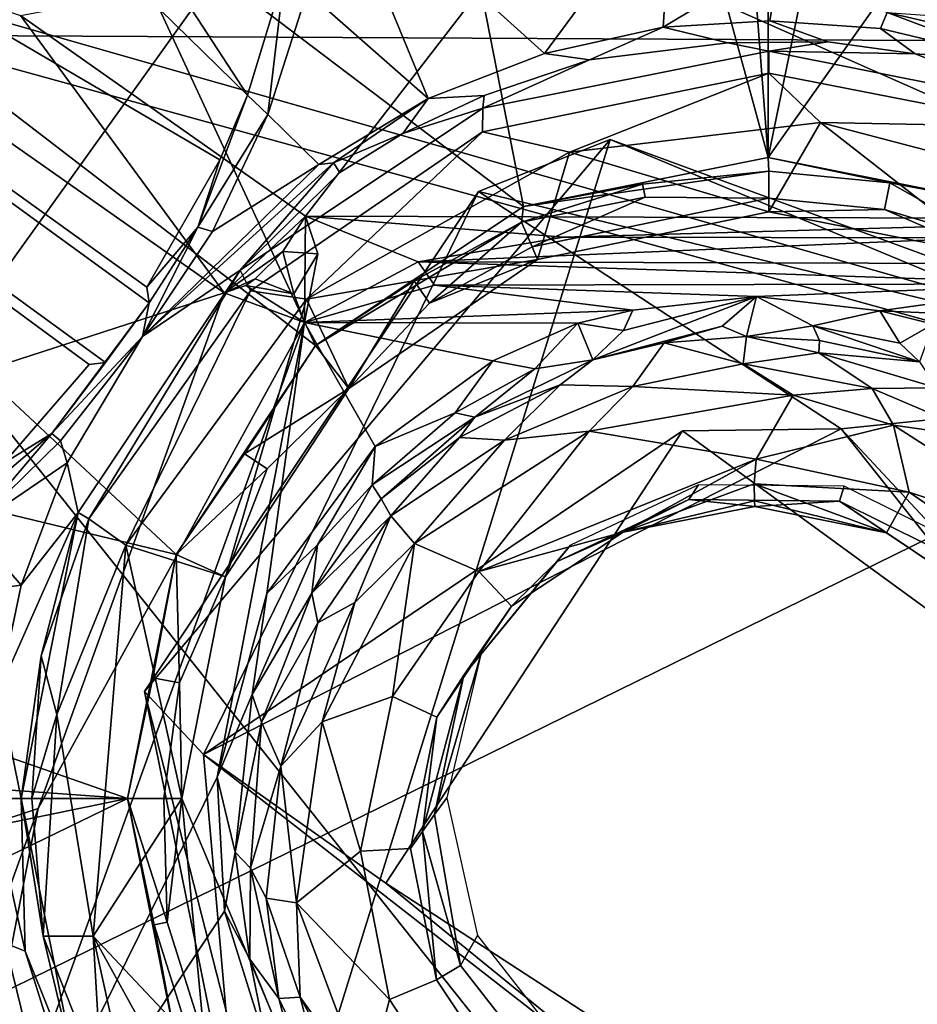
# Model space of a CAD drawing. Header units: millimetres. Extents: x -340 to 319, y -456 to 358.
# Tile 53 of 88: x -30 to 6, y -8 to 32. Entities that reach past the tile are written whole.
import ezdxf

# ---------------------------------------------------------------- set-up
doc = ezdxf.new("R2010")
doc.units = ezdxf.units.MM
doc.layers.add('Layer 01', color=7, linetype='Continuous', true_color=0x000000)

msp = doc.modelspace()

# ---------------------------------------------------------------- linework, layer by layer
at = {"layer": 'Layer 01'}
for points in [[(-33.401, 18.111, 489.903), (0.207, 65.025, 487.292), (-52.663, 91.67, 486.032), (-65.533, 19.026, 490.235)], [(34.793, 89.854, 485.998), (0.207, 65.025, 487.292), (34.159, 17.776, 489.92), (68.302, 32.736, 489.577)], [(16.733, 70.079, 431.97), (150.574, -20.344, 437.249), (-75.512, 44.247, 433.477)], [(-75.512, 44.247, 433.477), (150.574, -20.344, 437.249), (-170.228, 68.124, 432.078)], [(-153.663, -17.77, 437.099), (-170.228, 68.124, 432.078), (150.574, -20.344, 437.249)], [(0.377, -24.379, 491.913), (34.159, 17.776, 489.92), (0.207, 65.025, 487.292), (-33.401, 18.111, 489.903)], [(-9.924, 62.283, 173.921), (-17.243, 61.237, 173.809), (-9.956, 24.036, 181.076), (-0.026, 26.018, 181.113)], [(-9.924, 62.283, 173.921), (-0.026, 26.018, 181.113), (-2.608, 59.947, 174.537)], [(-9.956, 24.036, 181.076), (-17.243, 61.237, 173.809), (-27.003, 59.821, 173.419), (-26.999, 36.961, 177.375)], [(-0.026, 26.018, 181.113), (-0.047, 53.85, 175.754), (-2.608, 59.947, 174.537)], [(-31.424, 41.848, 447.781), (8.831, 58.521, 447.338), (10.305, 12.446, 448.072), (-31.414, -8.028, 448.899)], [(-0.047, 53.85, 175.754), (-0.026, 26.018, 181.113), (4.574, 48.456, 176.775)], [(4.574, 48.456, 176.775), (-0.026, 26.018, 181.113), (12.152, 43.249, 177.547)], [(-21.158, 28.551, 172.169), (-29.115, 40.786, 169.341), (-29.309, 44.704, 168.685), (-19.651, 33.495, 171.54)], [(9.967, 24.031, 181.095), (12.152, 43.249, 177.547), (-0.026, 26.018, 181.113)], [(-56.801, 41.04, 397.273), (58.755, 42.53, 390.347), (59.157, 30.5, 415.603), (-56.857, 31.096, 416.86)], [(-3.896, 37.303, 129.748), (-9.101, 30.241, 130.436), (-17.826, 38.112, 129.059), (-8.304, 41.654, 128.999)], [(-21.158, 28.551, 172.169), (-29.47, 36.691, 169.941), (-29.115, 40.786, 169.341)], [(-26.999, 36.961, 177.375), (-31.799, 38.355, 176.539), (-33.928, 30.309, 177.397)], [(-18.734, 32.753, 129.717), (-17.826, 38.112, 129.059), (-13.828, 28.417, 130.472)], [(-13.828, 28.417, 130.472), (-17.826, 38.112, 129.059), (-9.101, 30.241, 130.436)], [(-3.896, 37.303, 129.748), (-4.283, 31.306, 130.499), (-9.101, 30.241, 130.436)], [(-4.283, 31.306, 130.499), (-3.896, 37.303, 129.748), (0.456, 34.165, 130.334)], [(-22.101, 20.523, 318.871), (-55.456, 9.723, 346.831), (-45.237, 36.81, 346.064)], [(-45.237, 36.81, 346.064), (-30.361, 31.785, 333.415), (-22.101, 20.523, 318.871)], [(-26.999, 36.961, 177.375), (-33.928, 30.309, 177.397), (-18.397, 18.396, 181.076)], [(-18.397, 18.396, 181.076), (-9.956, 24.036, 181.076), (-26.999, 36.961, 177.375)], [(-29.47, 36.691, 169.941), (-21.158, 28.551, 172.169), (-22.27, 25.925, 172.421), (-31.012, 31.059, 170.561)], [(-29.47, 36.691, 169.941), (-31.012, 31.059, 170.561), (-30.434, 33.709, 154.649)], [(-18.793, 23.641, 319.818), (-30.361, 31.785, 333.415), (-9.516, 35.667, 339.582)], [(17.819, 23.536, 319.208), (-18.793, 23.641, 319.818), (-9.516, 35.667, 339.582)], [(17.819, 23.536, 319.208), (-9.516, 35.667, 339.582), (26.157, 35.274, 338.507)], [(63.212, 33.531, 417.034), (-60.938, 34.164, 418.567), (59.157, 30.5, 415.603)], [(-60.938, 34.164, 418.567), (-56.857, 31.096, 416.86), (59.157, 30.5, 415.603)], [(-4.283, 31.306, 130.499), (0.456, 34.165, 130.334), (0.044, 31.574, 130.642)], [(0.456, 34.165, 130.334), (4.808, 31.903, 130.817), (4.529, 31.254, 130.863), (0.044, 31.574, 130.642)], [(-20.324, 27.77, 130.291), (-21.158, 28.551, 172.169), (-19.651, 33.495, 171.54)], [(-20.324, 27.77, 130.291), (-19.651, 33.495, 171.54), (-18.734, 32.753, 129.717)], [(-18.734, 32.753, 129.717), (-13.828, 28.417, 130.472), (-18.257, 25.738, 130.63), (-20.324, 27.77, 130.291)], [(-22.101, 20.523, 318.871), (-30.361, 31.785, 333.415), (-18.793, 23.641, 319.818)], [(-1.658, 30.67, 97.629), (-4.283, 31.306, 130.499), (0.044, 31.574, 130.642), (2.4, 30.712, 101.336)], [(4.529, 31.254, 130.863), (5.934, 30.225, 101.851), (2.4, 30.712, 101.336), (0.044, 31.574, 130.642)], [(4.529, 31.254, 130.863), (4.808, 31.903, 130.817), (10.014, 29.949, 131.233)], [(8.233, 31.658, 172.702), (8.517, 31.055, 155.411), (4.808, 31.903, 130.817)], [(10.014, 29.949, 131.233), (4.808, 31.903, 130.817), (8.517, 31.055, 155.411)], [(-9.101, 30.241, 130.436), (-4.283, 31.306, 130.499), (-7.272, 29.982, 102.215)], [(-1.658, 30.67, 97.629), (-7.272, 29.982, 102.215), (-4.283, 31.306, 130.499)], [(4.529, 31.254, 130.863), (10.014, 29.949, 131.233), (5.934, 30.225, 101.851)], [(-25.24, 20.754, 172.718), (-33.343, 26.576, 170.794), (-31.012, 31.059, 170.561), (-22.27, 25.925, 172.421)], [(0, 30.335, 83.997), (-11.609, 28.026, 83.997), (-7.272, 29.982, 102.215), (-1.658, 30.67, 97.629)], [(0, 30.335, 83.997), (-1.658, 30.67, 97.629), (2.4, 30.712, 101.336)], [(0, 30.335, 83.997), (2.4, 30.712, 101.336), (5.934, 30.225, 101.851)], [(-38.201, 23.115, 177.595), (-24.054, 9.913, 181.089), (-18.397, 18.396, 181.076), (-33.928, 30.309, 177.397)], [(-9.101, 30.241, 130.436), (-7.272, 29.982, 102.215), (-11.545, 28.544, 100.717), (-13.828, 28.417, 130.472)], [(0, 30.335, 83.997), (0, 29.449, 81.947), (-11.611, 27.064, 81.947), (-11.609, 28.026, 83.997)], [(-7.272, 29.982, 102.215), (-11.609, 28.026, 83.997), (-11.545, 28.544, 100.717)], [(5.934, 30.225, 101.851), (11.608, 28.026, 83.997), (0, 30.335, 83.997)], [(11.608, 28.026, 83.997), (11.135, 27.263, 81.947), (0, 29.449, 81.947), (0, 30.335, 83.997)], [(11.608, 28.026, 83.997), (5.934, 30.225, 101.851), (10.014, 29.949, 131.233)], [(-8.088, 26.243, 81.075), (-11.611, 27.064, 81.947), (0, 29.449, 81.947)], [(2.101, 27.441, 81.076), (-8.088, 26.243, 81.075), (0, 29.449, 81.947)], [(2.101, 27.441, 81.076), (0, 29.449, 81.947), (11.135, 27.263, 81.947)], [(-21.158, 28.551, 172.169), (-23.162, 23.201, 153.078), (-22.27, 25.925, 172.421)], [(-23.162, 23.201, 153.078), (-21.158, 28.551, 172.169), (-20.324, 27.77, 130.291)], [(-17.664, 25.803, 119.705), (-18.257, 25.738, 130.63), (-13.828, 28.417, 130.472)], [(-17.664, 25.803, 119.705), (-13.828, 28.417, 130.472), (-14.843, 26.991, 101.851)], [(-13.828, 28.417, 130.472), (-11.545, 28.544, 100.717), (-14.843, 26.991, 101.851)], [(-11.609, 28.026, 83.997), (-14.843, 26.991, 101.851), (-11.545, 28.544, 100.717)], [(-11.609, 28.026, 83.997), (-21.45, 21.45, 83.997), (-17.4, 25.417, 101.851), (-14.843, 26.991, 101.851)], [(-11.609, 28.026, 83.997), (-11.611, 27.064, 81.947), (-21.029, 20.617, 81.947), (-21.45, 21.45, 83.997)], [(-22.58, 23.022, 130.798), (-23.162, 23.201, 153.078), (-20.324, 27.77, 130.291)], [(-20.324, 27.77, 130.291), (-18.257, 25.738, 130.63), (-22.58, 23.022, 130.798)], [(0, 23.817, 81.076), (-8.088, 26.243, 81.075), (2.101, 27.441, 81.076)], [(0, 23.817, 81.076), (2.101, 27.441, 81.076), (9.005, 22.049, 81.076)], [(11.135, 27.263, 81.947), (10.46, 25.256, 81.076), (2.101, 27.441, 81.076)], [(2.101, 27.441, 81.076), (10.46, 25.256, 81.076), (9.005, 22.049, 81.076)], [(-18.754, 20.269, 81.073), (-21.029, 20.617, 81.947), (-11.611, 27.064, 81.947)], [(-18.754, 20.269, 81.073), (-11.611, 27.064, 81.947), (-8.088, 26.243, 81.075)], [(-17.664, 25.803, 119.705), (-14.843, 26.991, 101.851), (-17.4, 25.417, 101.851)], [(-26.909, 17.696, 155.412), (-35.538, 23.966, 155.412), (-33.775, 26.393, 155.412), (-25.144, 20.119, 155.41)], [(-25.144, 20.119, 155.41), (-33.775, 26.393, 155.412), (-33.343, 26.576, 170.794), (-25.24, 20.754, 172.718)], [(-25.337, 4.35, 112.82), (-6.436, 26.759, 112.888), (-19.944, -16.717, 112.81)], [(-6.436, 26.759, 112.888), (-25.337, 4.35, 112.82), (-11.773, 24.643, 293.152)], [(-6.436, 26.759, 112.888), (20.538, 15.531, 112.847), (25.061, -12.921, 112.987), (-19.944, -16.717, 112.81)], [(-11.773, 24.643, 293.152), (20.602, 16.827, 292.508), (-6.436, 26.759, 112.888)], [(20.538, 15.531, 112.847), (-6.436, 26.759, 112.888), (20.602, 16.827, 292.508)], [(-18.754, 20.269, 81.073), (-8.088, 26.243, 81.075), (-9.391, 21.888, 81.076)], [(-9.956, 24.036, 181.076), (0, 25.467, 156.076), (-0.026, 26.018, 181.113)], [(0, 23.817, 81.076), (-9.391, 21.888, 81.076), (-8.088, 26.243, 81.075)], [(9.967, 24.031, 181.095), (-0.026, 26.018, 181.113), (4.906, 24.99, 156.076)], [(4.906, 24.99, 156.076), (-0.026, 26.018, 181.113), (0, 25.467, 156.076)], [(-21.45, 21.45, 83.997), (-25.417, 18.761, 131.227), (-17.664, 25.803, 119.705)], [(-25.417, 18.761, 131.227), (-18.257, 25.738, 130.63), (-17.664, 25.803, 119.705)], [(-22.58, 23.022, 130.798), (-18.257, 25.738, 130.63), (-25.417, 18.761, 131.227)], [(-25.24, 20.754, 172.718), (-22.27, 25.925, 172.421), (-23.162, 23.201, 153.078)], [(-17.664, 25.803, 119.705), (-17.4, 25.417, 101.851), (-21.45, 21.45, 83.997)], [(-9.956, 24.036, 181.076), (-5.126, 24.946, 156.076), (0, 25.467, 156.076)], [(0.003, 24.37, 106.173), (0, 25.467, 156.076), (-5.126, 24.946, 156.076), (-5.015, 24.407, 131.076)], [(4.695, 23.912, 106.158), (4.906, 24.99, 156.076), (0, 25.467, 156.076), (0.003, 24.37, 106.173)], [(-10.04, 23.398, 155.792), (-5.015, 24.407, 131.076), (-5.126, 24.946, 156.076)], [(-9.956, 24.036, 181.076), (-10.04, 23.398, 155.792), (-5.126, 24.946, 156.076)], [(4.906, 24.99, 156.076), (4.695, 23.912, 106.158), (9.191, 22.571, 106.177)], [(4.906, 24.99, 156.076), (9.191, 22.571, 106.177), (9.967, 24.031, 181.095)], [(-25.337, 4.35, 112.82), (-22.937, 1.786, 292.982), (-11.773, 24.643, 293.152)], [(-22.937, 1.786, 292.982), (2.931, 15.007, 292.75), (-11.773, 24.643, 293.152)], [(2.931, 15.007, 292.75), (20.602, 16.827, 292.508), (-11.773, 24.643, 293.152)], [(-9.608, 22.393, 106.076), (-5.015, 24.407, 131.076), (-10.04, 23.398, 155.792)], [(0.003, 24.37, 106.173), (-5.015, 24.407, 131.076), (-9.608, 22.393, 106.076)], [(-18.397, 18.396, 181.076), (-10.04, 23.398, 155.792), (-9.956, 24.036, 181.076)], [(-9.391, 21.888, 81.076), (0, 23.817, 81.076), (0.003, 24.37, 106.173), (-9.608, 22.393, 106.076)], [(0, 23.817, 81.076), (4.695, 23.912, 106.158), (0.003, 24.37, 106.173)], [(-26.909, 17.696, 155.412), (-27.572, 17.618, 172.697), (-35.567, 23.489, 170.797), (-35.538, 23.966, 155.412)], [(-19.726, 22.201, 318.348), (-22.101, 20.523, 318.871), (-18.793, 23.641, 319.818)], [(-18.793, 23.641, 319.818), (-18.293, 22.116, 318.207), (-19.726, 22.201, 318.348)], [(-18.793, 23.641, 319.818), (-18.845, 19.33, 317.407), (-18.293, 22.116, 318.207)], [(-18.845, 19.33, 317.407), (-18.793, 23.641, 319.818), (-14.228, 21.794, 317.969)], [(-18.793, 23.641, 319.818), (-8.324, 22.793, 318.616), (-14.228, 21.794, 317.969)], [(17.819, 23.536, 319.208), (-8.324, 22.793, 318.616), (-18.793, 23.641, 319.818)], [(0, 23.817, 81.076), (9.005, 22.049, 81.076), (4.695, 23.912, 106.158)], [(4.695, 23.912, 106.158), (9.005, 22.049, 81.076), (9.191, 22.571, 106.177)], [(-27.572, 17.618, 172.697), (-31.044, 13.618, 172.479), (-38.592, 20.381, 170.61), (-35.567, 23.489, 170.797)], [(-25.144, 20.119, 155.41), (-23.162, 23.201, 153.078), (-25.417, 18.761, 131.227)], [(-23.162, 23.201, 153.078), (-22.58, 23.022, 130.798), (-25.417, 18.761, 131.227)], [(-25.144, 20.119, 155.41), (-25.24, 20.754, 172.718), (-23.162, 23.201, 153.078)], [(-18.397, 18.396, 181.076), (-14.386, 21.015, 156.076), (-10.04, 23.398, 155.792)], [(-14.386, 21.015, 156.076), (-13.765, 20.116, 106.399), (-10.04, 23.398, 155.792)], [(-13.765, 20.116, 106.399), (-9.608, 22.393, 106.076), (-10.04, 23.398, 155.792)], [(-8.324, 22.793, 318.616), (17.819, 23.536, 319.208), (8.512, 22.765, 318.36)], [(-50.59, 16.308, 175.921), (-24.054, 9.913, 181.089), (-38.201, 23.115, 177.595)], [(-8.324, 22.793, 318.616), (8.512, 22.765, 318.36), (-14.228, 21.794, 317.969)], [(13.197, 21.708, 317.507), (-14.228, 21.794, 317.969), (8.512, 22.765, 318.36)], [(-13.765, 20.116, 106.399), (-9.391, 21.888, 81.076), (-9.608, 22.393, 106.076)], [(-19.726, 22.201, 318.348), (-20.848, 21.098, 318.17), (-22.101, 20.523, 318.871)], [(-20.848, 21.098, 318.17), (-19.726, 22.201, 318.348), (-19.276, 20.489, 317.464)], [(-19.276, 20.489, 317.464), (-19.726, 22.201, 318.348), (-18.293, 22.116, 318.207)], [(-19.276, 20.489, 317.464), (-18.293, 22.116, 318.207), (-18.845, 19.33, 317.407)], [(-18.845, 19.33, 317.407), (-14.228, 21.794, 317.969), (-13.561, 20.842, 317.538)], [(-9.391, 21.888, 81.076), (-17.04, 16.64, 81.076), (-18.754, 20.269, 81.073)], [(-17.04, 16.64, 81.076), (-9.391, 21.888, 81.076), (-13.765, 20.116, 106.399)], [(-13.561, 20.842, 317.538), (-14.228, 21.794, 317.969), (12.379, 20.888, 317.148)], [(12.379, 20.888, 317.148), (-14.228, 21.794, 317.969), (13.197, 21.708, 317.507)], [(-28.026, 11.608, 83.997), (-28.47, 13.625, 130.85), (-25.417, 18.761, 131.227), (-21.45, 21.45, 83.997)], [(-21.45, 21.45, 83.997), (-27.594, 11.361, 82.351), (-28.026, 11.608, 83.997)], [(-21.45, 21.45, 83.997), (-21.029, 20.617, 81.947), (-27.594, 11.361, 82.351)], [(-22.101, 20.523, 318.871), (-20.848, 21.098, 318.17), (-21.223, 20.823, 318.284)], [(-21.223, 20.823, 318.284), (-18.845, 19.33, 317.407), (-22.101, 20.523, 318.871)], [(-19.276, 20.489, 317.464), (-21.223, 20.823, 318.284), (-20.848, 21.098, 318.17)], [(-18.845, 19.33, 317.407), (-21.223, 20.823, 318.284), (-19.276, 20.489, 317.464)], [(-13.561, 20.842, 317.538), (-5.517, 19.831, 317.201), (-18.845, 19.33, 317.407)], [(-14.386, 21.015, 156.076), (-18.397, 18.396, 181.076), (-17.04, 16.64, 81.076)], [(-17.04, 16.64, 81.076), (-13.765, 20.116, 106.399), (-14.386, 21.015, 156.076)], [(-13.561, 20.842, 317.538), (12.379, 20.888, 317.148), (-0.502, 20.378, 317.232)], [(-5.517, 19.831, 317.201), (-13.561, 20.842, 317.538), (-0.502, 20.378, 317.232)], [(4.507, 19.803, 317.031), (-0.502, 20.378, 317.232), (12.379, 20.888, 317.148)], [(17.768, 19.23, 316.797), (4.507, 19.803, 317.031), (12.379, 20.888, 317.148)], [(-55.609, -8.999, 340.834), (-55.456, 9.723, 346.831), (-22.101, 20.523, 318.871), (-29.646, -0.396, 319.135)], [(-18.845, 19.33, 317.407), (-29.646, -0.396, 319.135), (-22.101, 20.523, 318.871)], [(-26.088, 10.283, 81.091), (-27.594, 11.361, 82.351), (-21.029, 20.617, 81.947)], [(-26.088, 10.283, 81.091), (-21.029, 20.617, 81.947), (-18.754, 20.269, 81.073)], [(-26.909, 17.696, 155.412), (-25.144, 20.119, 155.41), (-29.097, 14.822, 148.212)], [(-25.417, 18.761, 131.227), (-29.097, 14.822, 148.212), (-25.144, 20.119, 155.41)], [(-26.088, 10.283, 81.091), (-18.754, 20.269, 81.073), (-22.049, 9.004, 81.076)], [(-17.04, 16.64, 81.076), (-22.049, 9.004, 81.076), (-18.754, 20.269, 81.073)], [(-7.133, 17.813, 316.327), (-0.502, 20.378, 317.232), (-1.898, 19.174, 316.715)], [(-0.502, 20.378, 317.232), (-7.133, 17.813, 316.327), (-5.9, 19.003, 317.045)], [(-5.517, 19.831, 317.201), (-0.502, 20.378, 317.232), (-5.9, 19.003, 317.045)], [(-0.904, 18.761, 316.103), (-1.898, 19.174, 316.715), (-0.502, 20.378, 317.232)], [(-0.904, 18.761, 316.103), (-0.502, 20.378, 317.232), (1.785, 19.192, 316.779)], [(1.785, 19.192, 316.779), (-0.502, 20.378, 317.232), (4.507, 19.803, 317.031)], [(-5.517, 19.831, 317.201), (-7.745, 19.298, 317.222), (-18.845, 19.33, 317.407)], [(-5.517, 19.831, 317.201), (-5.9, 19.003, 317.045), (-7.745, 19.298, 317.222)], [(1.785, 19.192, 316.779), (4.507, 19.803, 317.031), (5.322, 18.48, 316.628)], [(4.507, 19.803, 317.031), (17.768, 19.23, 316.797), (6.667, 19.257, 316.982)], [(6.667, 19.257, 316.982), (5.322, 18.48, 316.628), (4.507, 19.803, 317.031)], [(-29.646, -0.396, 319.135), (-18.845, 19.33, 317.407), (-33.935, -22.508, 317.936)], [(-18.845, 19.33, 317.407), (-22.389, 0.876, 317.589), (-33.935, -22.508, 317.936)], [(-18.845, 19.33, 317.407), (-20.364, 8.324, 317.507), (-22.389, 0.876, 317.589)], [(-18.845, 19.33, 317.407), (-15.972, 14.289, 317.392), (-20.364, 8.324, 317.507)], [(-18.845, 19.33, 317.407), (-11.2, 17.764, 317.29), (-15.972, 14.289, 317.392)], [(-11.2, 17.764, 317.29), (-18.845, 19.33, 317.407), (-7.745, 19.298, 317.222)], [(-9.493, 17.448, 316.998), (-11.2, 17.764, 317.29), (-7.745, 19.298, 317.222)], [(-7.133, 17.813, 316.327), (-9.493, 17.448, 316.998), (-7.745, 19.298, 317.222)], [(-7.745, 19.298, 317.222), (-5.9, 19.003, 317.045), (-7.133, 17.813, 316.327)], [(1.785, 19.192, 316.779), (2.062, 18.591, 316.034), (-0.904, 18.761, 316.103)], [(5.322, 18.48, 316.628), (6.119, 17.73, 316.091), (1.785, 19.192, 316.779)], [(1.785, 19.192, 316.779), (6.119, 17.73, 316.091), (2.062, 18.591, 316.034)], [(6.667, 19.257, 316.982), (6.119, 17.73, 316.091), (5.322, 18.48, 316.628)], [(-4.244, 18.504, 316.123), (-7.133, 17.813, 316.327), (-1.898, 19.174, 316.715)], [(-0.904, 18.761, 316.103), (-4.244, 18.504, 316.123), (-1.898, 19.174, 316.715)], [(-28.742, 14.519, 130.817), (-29.097, 14.822, 148.212), (-25.417, 18.761, 131.227)], [(-28.742, 14.519, 130.817), (-25.417, 18.761, 131.227), (-28.47, 13.625, 130.85)], [(-18.397, 18.396, 181.076), (-24.054, 9.913, 181.089), (-21.279, 13.991, 156.07)], [(-21.279, 13.991, 156.07), (-17.04, 16.64, 81.076), (-18.397, 18.396, 181.076)], [(-4.244, 18.504, 316.123), (-5.51, 16.724, 315.03), (-8.464, 16.799, 315.786), (-7.133, 17.813, 316.327)], [(-5.51, 16.724, 315.03), (-4.244, 18.504, 316.123), (-1.041, 17.65, 315.063)], [(-1.041, 17.65, 315.063), (-4.244, 18.504, 316.123), (-0.904, 18.761, 316.103)], [(2.028, 18.1, 315.443), (-1.041, 17.65, 315.063), (-0.904, 18.761, 316.103)], [(2.028, 18.1, 315.443), (-0.904, 18.761, 316.103), (2.062, 18.591, 316.034)], [(6.119, 17.73, 316.091), (2.028, 18.1, 315.443), (2.062, 18.591, 316.034)], [(-33.401, 18.111, 489.903), (-33.809, -56.562, 493.505), (0.377, -24.379, 491.913)], [(4.197, 16.643, 314.856), (-1.041, 17.65, 315.063), (2.028, 18.1, 315.443)], [(2.028, 18.1, 315.443), (6.119, 17.73, 316.091), (6.818, 16.672, 315.308)], [(2.028, 18.1, 315.443), (6.818, 16.672, 315.308), (4.197, 16.643, 314.856)], [(-29.097, 14.822, 148.212), (-31.044, 13.618, 172.479), (-27.572, 17.618, 172.697), (-26.909, 17.696, 155.412)], [(-11.2, 17.764, 317.29), (-12.724, 15.66, 317.108), (-15.972, 14.289, 317.392)], [(-9.493, 17.448, 316.998), (-12.724, 15.66, 317.108), (-11.2, 17.764, 317.29)], [(-7.133, 17.813, 316.327), (-11.925, 15.482, 316.432), (-9.493, 17.448, 316.998)], [(-8.464, 16.799, 315.786), (-11.925, 15.482, 316.432), (-7.133, 17.813, 316.327)], [(-5.51, 16.724, 315.03), (-1.041, 17.65, 315.063), (0.989, 16.372, 314.718)], [(0.989, 16.372, 314.718), (-1.041, 17.65, 315.063), (4.197, 16.643, 314.856)], [(34.526, -56.609, 493.507), (34.159, 17.776, 489.92), (0.377, -24.379, 491.913)], [(-9.493, 17.448, 316.998), (-11.925, 15.482, 316.432), (-12.724, 15.66, 317.108)], [(-12.557, 14.656, 316.079), (-11.925, 15.482, 316.432), (-8.464, 16.799, 315.786)], [(-10.719, 14.548, 315.24), (-12.557, 14.656, 316.079), (-8.464, 16.799, 315.786)], [(-5.51, 16.724, 315.03), (-10.719, 14.548, 315.24), (-8.464, 16.799, 315.786)], [(20.602, 16.827, 292.508), (2.931, 15.007, 292.75), (15.615, -0.956, 292.776)], [(-22.049, 9.004, 81.076), (-17.04, 16.64, 81.076), (-20.36, 13.387, 106.076)], [(-21.279, 13.991, 156.07), (-20.36, 13.387, 106.076), (-17.04, 16.64, 81.076)], [(-5.51, 16.724, 315.03), (-7.295, 14.909, 314.944), (-10.719, 14.548, 315.24)], [(-7.295, 14.909, 314.944), (-5.51, 16.724, 315.03), (0.989, 16.372, 314.718)], [(5.06, 15.161, 314.721), (0.989, 16.372, 314.718), (4.197, 16.643, 314.856)], [(4.197, 16.643, 314.856), (6.818, 16.672, 315.308), (9.022, 14.592, 314.855)], [(5.06, 15.161, 314.721), (4.197, 16.643, 314.856), (9.022, 14.592, 314.855)], [(-24.054, 9.913, 181.089), (-50.59, 16.308, 175.921), (-53.329, 9.541, 175.714), (-26.017, -0.001, 181.076)], [(-7.295, 14.909, 314.944), (0.989, 16.372, 314.718), (-0.507, 13.776, 314.897)], [(0.989, 16.372, 314.718), (5.06, 15.161, 314.721), (-0.507, 13.776, 314.897)], [(-12.724, 15.66, 317.108), (-11.925, 15.482, 316.432), (-16.09, 12.739, 317.162)], [(-15.972, 14.289, 317.392), (-12.724, 15.66, 317.108), (-16.09, 12.739, 317.162)], [(-16.09, 12.739, 317.162), (-11.925, 15.482, 316.432), (-15.732, 12.174, 316.588)], [(-12.557, 14.656, 316.079), (-15.732, 12.174, 316.588), (-11.925, 15.482, 316.432)], [(-32.352, 10.992, 130.335), (-33.257, 11.287, 160.136), (-29.097, 14.822, 148.212)], [(-29.097, 14.822, 148.212), (-33.257, 11.287, 160.136), (-31.044, 13.618, 172.479)], [(-29.097, 14.822, 148.212), (-28.742, 14.519, 130.817), (-32.352, 10.992, 130.335)], [(-22.937, 1.786, 292.982), (-3.496, 14.927, 352.751), (2.931, 15.007, 292.75)], [(-3.496, 14.927, 352.751), (-22.937, 1.786, 292.982), (-15.536, -3.438, 352.847)], [(-15.536, -3.438, 352.847), (1.646, -14.616, 352.794), (16.881, 0.052, 352.583), (-3.496, 14.927, 352.751)], [(-11.765, 9.221, 315.355), (-14.381, 10.35, 315.334), (-7.295, 14.909, 314.944)], [(-10.719, 14.548, 315.24), (-7.295, 14.909, 314.944), (-14.381, 10.35, 315.334)], [(-11.765, 9.221, 315.355), (-7.295, 14.909, 314.944), (-0.507, 13.776, 314.897)], [(16.881, 0.052, 352.583), (2.931, 15.007, 292.75), (-3.496, 14.927, 352.751)], [(-0.507, 13.776, 314.897), (5.06, 15.161, 314.721), (5.694, 12.434, 314.871)], [(16.881, 0.052, 352.583), (15.615, -0.956, 292.776), (2.931, 15.007, 292.75)], [(5.06, 15.161, 314.721), (9.022, 14.592, 314.855), (13.173, 9.954, 314.888)], [(13.173, 9.954, 314.888), (5.694, 12.434, 314.871), (5.06, 15.161, 314.721)], [(-28.47, 13.625, 130.85), (-32.352, 10.992, 130.335), (-28.742, 14.519, 130.817)], [(-12.557, 14.656, 316.079), (-15.338, 11.476, 315.802), (-15.732, 12.174, 316.588)], [(-10.719, 14.548, 315.24), (-15.338, 11.476, 315.802), (-12.557, 14.656, 316.079)], [(-10.719, 14.548, 315.24), (-14.381, 10.35, 315.334), (-15.338, 11.476, 315.802)], [(-24.054, 9.913, 181.089), (-20.36, 13.387, 106.076), (-21.279, 13.991, 156.07)], [(-20.364, 8.324, 317.507), (-15.972, 14.289, 317.392), (-18.309, 10.304, 317.35)], [(-15.972, 14.289, 317.392), (-16.09, 12.739, 317.162), (-18.309, 10.304, 317.35)], [(-30.343, 8.664, 130.6), (-32.352, 10.992, 130.335), (-28.47, 13.625, 130.85)], [(-30.343, 8.664, 130.6), (-28.47, 13.625, 130.85), (-28.026, 11.608, 83.997)], [(-0.507, 13.776, 314.897), (-5.903, 10.816, 317.115), (-11.765, 9.221, 315.355)], [(-0.589, 12.774, 315.217), (-5.903, 10.816, 317.115), (-0.507, 13.776, 314.897)], [(-0.507, 13.776, 314.897), (5.694, 12.434, 314.871), (-0.589, 12.774, 315.217)], [(-24.054, 9.913, 181.089), (-22.049, 9.004, 81.076), (-20.36, 13.387, 106.076)], [(-31.414, -8.028, 448.899), (10.305, 12.446, 448.072), (14.494, -35.193, 449.639), (-31.363, -57.817, 450.747)], [(-16.09, 12.739, 317.162), (-18.536, 8.335, 316.694), (-18.309, 10.304, 317.35)], [(-18.536, 8.335, 316.694), (-16.09, 12.739, 317.162), (-15.732, 12.174, 316.588)], [(-8.043, 10.293, 352.298), (-8.608, 9.607, 334.79), (-3.239, 12.134, 334.551), (-2.848, 12.738, 352.067)], [(-0.589, 12.774, 315.217), (-0.579, 12.087, 315.97), (-5.903, 10.816, 317.115)], [(-2.848, 12.738, 352.067), (-3.239, 12.134, 334.551), (2.868, 12.077, 334.451), (3.06, 12.683, 351.97)], [(4.773, 10.786, 316.937), (-0.589, 12.774, 315.217), (5.694, 12.434, 314.871)], [(-0.579, 12.087, 315.97), (-0.589, 12.774, 315.217), (4.773, 10.786, 316.937)], [(3.06, 12.683, 351.97), (2.868, 12.077, 334.451), (8.267, 9.392, 334.519), (8.282, 10.086, 352.036)], [(4.773, 10.786, 316.937), (5.694, 12.434, 314.871), (10.787, 8.934, 314.992), (9.293, 7.754, 317.04)], [(5.694, 12.434, 314.871), (13.173, 9.954, 314.888), (10.787, 8.934, 314.992)], [(-15.338, 11.476, 315.802), (-18.536, 8.335, 316.694), (-15.732, 12.174, 316.588)], [(-5.903, 10.816, 317.115), (-3.239, 12.134, 334.551), (-8.608, 9.607, 334.79)], [(-0.563, 11.861, 316.964), (-3.239, 12.134, 334.551), (-5.903, 10.816, 317.115)], [(-0.579, 12.087, 315.97), (-0.563, 11.861, 316.964), (-5.903, 10.816, 317.115)], [(-3.239, 12.134, 334.551), (-0.563, 11.861, 316.964), (2.868, 12.077, 334.451)], [(4.773, 10.786, 316.937), (-0.563, 11.861, 316.964), (-0.579, 12.087, 315.97)], [(4.773, 10.786, 316.937), (2.868, 12.077, 334.451), (-0.563, 11.861, 316.964)], [(2.868, 12.077, 334.451), (4.773, 10.786, 316.937), (9.293, 7.754, 317.04)], [(2.868, 12.077, 334.451), (9.293, 7.754, 317.04), (8.267, 9.392, 334.519)], [(-28.026, 11.608, 83.997), (-30.335, 0, 83.997), (-31.247, 4.375, 130.479)], [(-31.247, 4.375, 130.479), (-30.343, 8.664, 130.6), (-28.026, 11.608, 83.997)], [(-28.026, 11.608, 83.997), (-29.526, 5.797, 82.887), (-30.335, 0, 83.997)], [(-28.026, 11.608, 83.997), (-27.594, 11.361, 82.351), (-29.526, 5.797, 82.887)], [(-29.526, 5.797, 82.887), (-27.594, 11.361, 82.351), (-28.889, 3.419, 81.503)], [(-28.889, 3.419, 81.503), (-27.594, 11.361, 82.351), (-26.088, 10.283, 81.091)], [(-15.338, 11.476, 315.802), (-18.297, 7.134, 316.067), (-18.536, 8.335, 316.694)], [(-15.338, 11.476, 315.802), (-16.798, 7.956, 315.625), (-18.297, 7.134, 316.067)], [(-16.798, 7.956, 315.625), (-15.338, 11.476, 315.802), (-14.381, 10.35, 315.334)], [(-30.343, 8.664, 130.6), (-36.661, 7.833, 129.752), (-32.352, 10.992, 130.335)], [(-11.765, 9.221, 315.355), (-5.903, 10.816, 317.115), (-10.434, 7.81, 317.369)], [(-5.903, 10.816, 317.115), (-8.608, 9.607, 334.79), (-10.434, 7.81, 317.369)], [(-28.889, 3.419, 81.503), (-26.088, 10.283, 81.091), (-27.418, -5.589, 81.077)], [(-27.418, -5.589, 81.077), (-26.088, 10.283, 81.091), (-23.817, 0, 81.076)], [(-22.049, 9.004, 81.076), (-23.817, 0, 81.076), (-26.088, 10.283, 81.091)], [(-20.966, 4.219, 317.386), (-18.309, 10.304, 317.35), (-18.536, 8.335, 316.694)], [(-20.364, 8.324, 317.507), (-18.309, 10.304, 317.35), (-20.966, 4.219, 317.386)], [(-14.381, 10.35, 315.334), (-15.266, 4.139, 315.714), (-18.12, 3.118, 315.822)], [(-16.798, 7.956, 315.625), (-14.381, 10.35, 315.334), (-18.12, 3.118, 315.822)], [(-14.381, 10.35, 315.334), (-11.765, 9.221, 315.355), (-15.266, 4.139, 315.714)], [(-8.608, 9.607, 334.79), (-8.043, 10.293, 352.298), (-11.687, 5.852, 352.622)], [(-24.054, 9.913, 181.089), (-26.017, -0.001, 181.076), (-24.99, 4.906, 156.076)], [(-24.99, 4.906, 156.076), (-23.911, 4.695, 106.104), (-24.054, 9.913, 181.089)], [(-23.911, 4.695, 106.104), (-22.049, 9.004, 81.076), (-24.054, 9.913, 181.089)], [(-8.608, 9.607, 334.79), (-11.687, 5.852, 352.622), (-12.375, 5.017, 335.125)], [(-12.375, 5.017, 335.125), (-10.434, 7.81, 317.369), (-8.608, 9.607, 334.79)], [(-53.329, 9.541, 175.714), (-102.227, 5.437, 165.787), (-26.017, -0.001, 181.076)], [(-13.466, 3.301, 317.686), (-15.266, 4.139, 315.714), (-11.765, 9.221, 315.355), (-10.434, 7.81, 317.369)], [(-22.049, 9.004, 81.076), (-23.911, 4.695, 106.104), (-23.817, 0, 81.076)], [(-30.343, 8.664, 130.6), (-31.247, 4.375, 130.479), (-36.661, 7.833, 129.752)], [(-22.389, 0.876, 317.589), (-20.364, 8.324, 317.507), (-20.966, 4.219, 317.386)], [(-20.587, 3.105, 316.87), (-20.966, 4.219, 317.386), (-18.536, 8.335, 316.694)], [(-20.587, 3.105, 316.87), (-18.536, 8.335, 316.694), (-18.297, 7.134, 316.067)], [(-18.297, 7.134, 316.067), (-16.798, 7.956, 315.625), (-19.803, 1.313, 316.12)], [(-16.798, 7.956, 315.625), (-18.12, 3.118, 315.822), (-19.803, 1.313, 316.12)], [(-12.375, 5.017, 335.125), (-13.466, 3.301, 317.686), (-10.434, 7.81, 317.369)], [(-19.803, 1.313, 316.12), (-20.587, 3.105, 316.87), (-18.297, 7.134, 316.067)], [(-29.908, 0, 82.531), (-30.335, 0, 83.997), (-29.526, 5.797, 82.887)], [(-29.526, 5.797, 82.887), (-28.889, 3.419, 81.503), (-29.908, 0, 82.531)], [(-11.687, 5.852, 352.622), (-13.069, 0.037, 352.989), (-13.559, -0.65, 341.332)], [(-13.559, -0.65, 341.332), (-12.375, 5.017, 335.125), (-11.687, 5.852, 352.622)], [(-64.244, -0.001, 173.679), (-26.017, -0.001, 181.076), (-102.227, 5.437, 165.787)], [(-23.911, 4.695, 106.104), (-24.99, 4.906, 156.076), (-26.017, -0.001, 181.076), (-24.55, 0, 114.409)], [(-14.049, -1.338, 329.676), (-12.375, 5.017, 335.125), (-13.559, -0.65, 341.332)], [(-13.466, 3.301, 317.686), (-12.375, 5.017, 335.125), (-14.049, -1.338, 329.676)], [(-23.817, 0, 81.076), (-23.911, 4.695, 106.104), (-24.55, 0, 114.409)], [(-30.335, 0, 83.997), (-31.556, -0.015, 130.451), (-31.247, 4.375, 130.479)], [(-21.505, -14.556, 292.893), (-22.937, 1.786, 292.982), (-25.337, 4.35, 112.82)], [(-21.505, -14.556, 292.893), (-25.337, 4.35, 112.82), (-19.944, -16.717, 112.81)], [(-22.389, 0.876, 317.589), (-20.966, 4.219, 317.386), (-21.658, -2.168, 317.472)], [(-21.658, -2.168, 317.472), (-20.966, 4.219, 317.386), (-20.587, 3.105, 316.87)], [(-16.57, -2.135, 316.106), (-18.12, 3.118, 315.822), (-15.266, 4.139, 315.714)], [(-14.538, -2.026, 318.019), (-16.57, -2.135, 316.106), (-15.266, 4.139, 315.714), (-13.466, 3.301, 317.686)], [(-28.889, 3.419, 81.503), (-29.443, -5.581, 82.454), (-29.908, 0, 82.531)], [(-28.889, 3.419, 81.503), (-27.418, -5.589, 81.077), (-29.443, -5.581, 82.454)], [(-14.538, -2.026, 318.019), (-13.466, 3.301, 317.686), (-14.049, -1.338, 329.676)], [(-20.587, 3.105, 316.87), (-21.037, -2.818, 317.052), (-21.658, -2.168, 317.472)], [(-20.587, 3.105, 316.87), (-19.803, 1.313, 316.12), (-21.037, -2.818, 317.052)], [(-19.165, -4.224, 316.279), (-19.803, 1.313, 316.12), (-18.12, 3.118, 315.822)], [(-16.57, -2.135, 316.106), (-19.165, -4.224, 316.279), (-18.12, 3.118, 315.822)], [(-0.155, -15.958, 292.86), (-22.937, 1.786, 292.982), (-21.505, -14.556, 292.893)], [(-0.155, -15.958, 292.86), (-15.536, -3.438, 352.847), (-22.937, 1.786, 292.982)], [(-20.397, -4.036, 316.699), (-21.037, -2.818, 317.052), (-19.803, 1.313, 316.12)], [(-19.803, 1.313, 316.12), (-19.165, -4.224, 316.279), (-20.397, -4.036, 316.699)], [(-22.086, -4.57, 317.619), (-33.935, -22.508, 317.936), (-22.389, 0.876, 317.589)], [(-22.086, -4.57, 317.619), (-22.389, 0.876, 317.589), (-21.658, -2.168, 317.472)], [(-13.069, 0.037, 352.989), (-11.818, -5.561, 353.298), (-12.51, -6.781, 335.824), (-13.559, -0.65, 341.332)], [(-0.155, -15.958, 292.86), (15.615, -0.956, 292.776), (16.881, 0.052, 352.583), (1.646, -14.616, 352.794)], [(-26.017, -0.001, 181.076), (-64.244, -0.001, 173.679), (-63.424, -7.728, 173.767)], [(-63.424, -7.728, 173.767), (-45.331, -9.371, 177.227), (-26.017, -0.001, 181.076)], [(-55.763, -27.722, 334.838), (-55.609, -8.999, 340.834), (-29.646, -0.396, 319.135), (-37.191, -21.315, 319.399)], [(-26.017, -0.001, 181.076), (-45.331, -9.371, 177.227), (-24.043, -9.942, 181.1)], [(-29.646, -0.396, 319.135), (-33.935, -22.508, 317.936), (-37.191, -21.315, 319.399)], [(-31.556, -0.015, 130.451), (-30.335, 0, 83.997), (-30.172, -6.199, 101.851)], [(-30.989, -5.869, 130.512), (-31.556, -0.015, 130.451), (-30.172, -6.199, 101.851)], [(-28.009, -11.597, 83.481), (-30.335, 0, 83.997), (-29.443, -5.581, 82.454)], [(-29.908, 0, 82.531), (-29.443, -5.581, 82.454), (-30.335, 0, 83.997)], [(-28.009, -11.597, 83.481), (-30.172, -6.199, 101.851), (-30.335, 0, 83.997)], [(-23.817, 0, 81.076), (-16.674, -17.007, 81.076), (-27.418, -5.589, 81.077)], [(-26.017, -0.001, 181.076), (-24.407, -5.015, 131.076), (-24.55, 0, 114.409)], [(-26.017, -0.001, 181.076), (-24.946, -5.126, 156.076), (-24.407, -5.015, 131.076)], [(-24.043, -9.942, 181.1), (-24.946, -5.126, 156.076), (-26.017, -0.001, 181.076)], [(-24.407, -5.015, 131.076), (-23.817, 0, 81.076), (-24.55, 0, 114.409)], [(-23.817, 0, 81.076), (-24.407, -5.015, 131.076), (-22.898, -9.824, 131.076)], [(-23.817, 0, 81.076), (-22.898, -9.824, 131.076), (-16.674, -17.007, 81.076)], [(-14.049, -1.338, 329.676), (-13.559, -0.65, 341.332), (-12.51, -6.781, 335.824)], [(15.615, -0.956, 292.776), (-0.155, -15.958, 292.86), (23.732, -11.52, 292.968)], [(-14.538, -2.026, 318.019), (-14.049, -1.338, 329.676), (-13.486, -7.358, 318.316)], [(-14.049, -1.338, 329.676), (-12.51, -6.781, 335.824), (-13.486, -7.358, 318.316)], [(-21.658, -2.168, 317.472), (-21.06, -6.511, 317.522), (-22.086, -4.57, 317.619)], [(-21.658, -2.168, 317.472), (-21.037, -2.818, 317.052), (-21.06, -6.511, 317.522)], [(-16.57, -2.135, 316.106), (-15.397, -8.159, 316.442), (-19.165, -4.224, 316.279)], [(-13.486, -7.358, 318.316), (-15.397, -8.159, 316.442), (-16.57, -2.135, 316.106), (-14.538, -2.026, 318.019)], [(-21.037, -2.818, 317.052), (-19.886, -8.117, 317.181), (-21.06, -6.511, 317.522)], [(-20.397, -4.036, 316.699), (-19.886, -8.117, 317.181), (-21.037, -2.818, 317.052)], [(-15.536, -3.438, 352.847), (-0.155, -15.958, 292.86), (1.646, -14.616, 352.794)], [(-20.397, -4.036, 316.699), (-19.018, -8.066, 316.649), (-19.886, -8.117, 317.181)], [(-19.165, -4.224, 316.279), (-19.018, -8.066, 316.649), (-20.397, -4.036, 316.699)], [(-16.343, -11.793, 316.668), (-19.165, -4.224, 316.279), (-15.397, -8.159, 316.442)], [(-19.018, -8.066, 316.649), (-19.165, -4.224, 316.279), (-16.343, -11.793, 316.668)], [(-22.086, -4.57, 317.619), (-20.284, -10.325, 317.627), (-33.935, -22.508, 317.936)], [(-20.284, -10.325, 317.627), (-22.086, -4.57, 317.619), (-21.06, -6.511, 317.522)], [(-24.407, -5.015, 131.076), (-24.946, -5.126, 156.076), (-23.404, -10.041, 156.076), (-22.898, -9.824, 131.076)], [(-24.043, -9.942, 181.1), (-23.404, -10.041, 156.076), (-24.946, -5.126, 156.076)], [(-27.064, -11.611, 81.947), (-29.443, -5.581, 82.454), (-27.418, -5.589, 81.077)], [(-28.009, -11.597, 83.481), (-29.443, -5.581, 82.454), (-27.064, -11.611, 81.947)], [(-27.064, -11.611, 81.947), (-27.418, -5.589, 81.077), (-26.172, -11.229, 81.302)], [(-27.418, -5.589, 81.077), (-20.465, -18.204, 81.063), (-26.172, -11.229, 81.302)], [(-16.674, -17.007, 81.076), (-20.465, -18.204, 81.063), (-27.418, -5.589, 81.077)], [(-8.282, -10.086, 353.506), (-8.856, -11.458, 336.038), (-12.51, -6.781, 335.824), (-11.818, -5.561, 353.298)], [(-37.387, -7.42, 129.652), (-30.989, -5.869, 130.512), (-30.042, -9.74, 130.638), (-32.991, -10.501, 130.246)], [(-30.172, -6.199, 101.851), (-28.307, -12.145, 101.851), (-30.042, -9.74, 130.638), (-30.989, -5.869, 130.512)], [(-28.009, -11.597, 83.481), (-28.307, -12.145, 101.851), (-30.172, -6.199, 101.851)], [(-18.948, -11.654, 317.539), (-20.284, -10.325, 317.627), (-21.06, -6.511, 317.522)], [(-19.886, -8.117, 317.181), (-18.948, -11.654, 317.539), (-21.06, -6.511, 317.522)], [(-13.486, -7.358, 318.316), (-12.51, -6.781, 335.824), (-8.856, -11.458, 336.038), (-10.471, -11.885, 318.533)], [(-10.471, -11.885, 318.533), (-12.031, -13.295, 316.689), (-15.397, -8.159, 316.442), (-13.486, -7.358, 318.316)], [(-19.018, -8.066, 316.649), (-17.928, -12.217, 317.215), (-19.886, -8.117, 317.181)], [(-19.886, -8.117, 317.181), (-17.928, -12.217, 317.215), (-18.948, -11.654, 317.539)], [(-15.915, -13.751, 316.882), (-17.928, -12.217, 317.215), (-19.018, -8.066, 316.649)], [(-16.343, -11.793, 316.668), (-15.915, -13.751, 316.882), (-19.018, -8.066, 316.649)], [(-16.343, -11.793, 316.668), (-15.397, -8.159, 316.442), (-12.031, -13.295, 316.689)]]:
    msp.add_3dface(points, dxfattribs=at)

doc.saveas('drawing.dxf')
